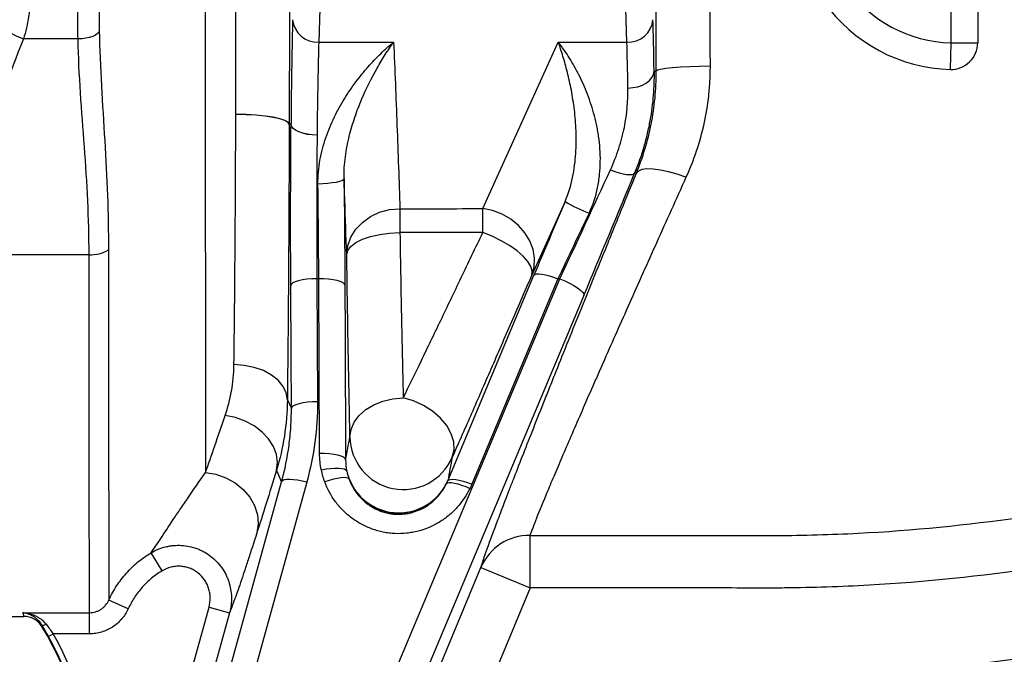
# Model space of a CAD drawing. Header units: millimetres. Extents: x 1600 to 4306, y 988 to 5170.
# Tile 15 of 21: x 3246 to 3616, y 1399 to 1638. Entities that reach past the tile are written whole.
import ezdxf

# ---------------------------------------------------------------- set-up
doc = ezdxf.new("R2010")
doc.units = ezdxf.units.MM
doc.header["$LTSCALE"] = 2

msp = doc.modelspace()

# ---------------------------------------------------------------- linework, layer by layer
at = {"color": 7, "linetype": 'Continuous', "lineweight": 25}
for p, q in [((3596.34, 1629.06), (3596.34, 1868.87)), ((3606.34, 1868.87), (3606.34, 1629.06)), ((3474.57, 1629.36), (3471.97, 1718.81)), ((3361.06, 1706.81), (3358.81, 1629.36)), ((3268.39, 1630.53), (3247.92, 1630.53)), ((3358.81, 1629.36), (3386.95, 1629.36)), ((3420.42, 1566.74), (3448.78, 1629.36)), ((3448.78, 1629.36), (3474.57, 1629.36)), ((3596.09, 1619.07), (3596.34, 1629.06)), ((3596.34, 1629.06), (3606.34, 1629.06)), ((3484.76, 1618.37), (3485.61, 1618.37)), ((3478.15, 1580.08), (3477.45, 1580.08)), ((3451.35, 1569.42), (3438.83, 1541.79)), ((3272.53, 1549.43), (3230.48, 1549.43)), ((3243.38, 1048.97), (3449.36, 1540.4)), ((3358.11, 1540.4), (3358.33, 1494.16)), ((3358.83, 1540.4), (3358.11, 1540.4)), ((3359.12, 1474.77), (3358.83, 1540.4)), ((3407.28, 1464.48), (3439.66, 1541.72)), ((3448.68, 1540.4), (3416.31, 1463.15)), ((3449.36, 1540.4), (3448.68, 1540.4)), ((3458.41, 1534.15), (3252.43, 1042.72)), ((3347.02, 1494.92), (3348.53, 1491.66)), ((3438.19, 1424.2), (3438.19, 1443.95)), ((3299.96, 1430.61), (3295.87, 1437.43)), ((3260.87, 1048.69), (3419.71, 1431.86)), ((3419.71, 1431.86), (3438.19, 1424.2)), ((3438.19, 1424.2), (3285.08, 1054.86)), ((3287.24, 1416.33), (3279.97, 1419.63)), ((3317.6, 1417.01), (3325.3, 1414.88)), ((3226.34, 1413.47), (3247.99, 1413.47)), ((3247.61, 1414.87), (3272.69, 1414.87)), ((3272.69, 1406.92), (3272.69, 1414.87)), ((3257.33, 1405.94), (3259.07, 1406.92)), ((3272.69, 1406.92), (3259.07, 1406.92))]:
    msp.add_line(p, q, dxfattribs=at)
at = {"color": 7, "linetype": 'Continuous', "lineweight": 25, "flags": 128}
for points in [[(3276.39, 1633.69), (3276.17, 1633.09), (3275.68, 1632.51), (3274.92, 1631.98), (3273.92, 1631.5), (3272.73, 1631.11), (3271.37, 1630.81), (3269.91, 1630.62), (3268.39, 1630.53)], [(3505.79, 1620.23), (3501.9, 1620.19), (3498.16, 1620.08), (3494.7, 1619.91), (3491.65, 1619.68), (3489.14, 1619.4), (3487.25, 1619.08), (3486.05, 1618.73), (3485.61, 1618.37)], [(3474.96, 1612.08), (3476.86, 1612.22), (3478.68, 1612.58), (3480.37, 1613.17), (3481.85, 1613.95), (3483.07, 1614.9), (3483.98, 1615.98), (3484.55, 1617.15), (3484.76, 1618.37)], [(3347.72, 1598.49), (3347.27, 1599.2), (3346.09, 1599.89), (3344.22, 1600.52), (3341.72, 1601.07), (3338.69, 1601.53), (3335.25, 1601.88), (3331.52, 1602.09), (3327.66, 1602.17)], [(3347.72, 1598.44), (3347.27, 1599.15), (3346.09, 1599.84), (3344.22, 1600.47), (3341.72, 1601.03), (3338.69, 1601.48), (3335.25, 1601.83), (3331.52, 1602.04), (3327.66, 1602.12)], [(3347.72, 1598.49), (3348.16, 1598.47), (3348.2, 1598.47)], [(3348.2, 1598.47), (3348.16, 1598.46), (3347.72, 1598.44)], [(3348.2, 1598.47), (3348.24, 1598.47), (3348.4, 1598.48)], [(3348.4, 1598.46), (3348.24, 1598.46), (3348.2, 1598.47)], [(3358.19, 1594.36), (3356.3, 1594.45), (3354.48, 1594.69), (3352.8, 1595.08), (3351.32, 1595.59), (3350.1, 1596.21), (3349.19, 1596.92), (3348.61, 1597.68), (3348.4, 1598.48)], [(3358.19, 1594.34), (3356.3, 1594.43), (3354.48, 1594.67), (3352.8, 1595.06), (3351.32, 1595.57), (3350.1, 1596.19), (3349.19, 1596.9), (3348.61, 1597.66), (3348.4, 1598.46)], [(3468.4, 1581.31), (3470.05, 1580.72), (3471.65, 1580.24), (3473.13, 1579.87), (3474.47, 1579.63), (3475.6, 1579.53), (3476.49, 1579.58), (3477.12, 1579.76), (3477.45, 1580.08)], [(3496.77, 1578.51), (3493.42, 1579.66), (3490.17, 1580.58), (3487.14, 1581.23), (3484.41, 1581.59), (3482.08, 1581.65), (3480.22, 1581.41), (3478.9, 1580.88), (3478.15, 1580.08)], [(3368.31, 1577.96), (3368.09, 1577.6), (3367.52, 1577.24), (3366.6, 1576.92), (3365.39, 1576.62), (3363.91, 1576.38), (3362.22, 1576.19), (3360.4, 1576.06), (3358.51, 1576)], [(3369.32, 1549.43), (3369.71, 1552.77), (3370.86, 1556), (3372.71, 1558.97), (3375.19, 1561.59), (3378.22, 1563.74), (3381.68, 1565.36), (3385.42, 1566.36), (3389.32, 1566.73)], [(3389.32, 1566.73), (3389.32, 1565.9), (3389.32, 1564.97), (3389.32, 1563.95), (3389.31, 1562.85), (3389.31, 1561.68), (3389.31, 1560.43), (3389.31, 1559.13), (3389.31, 1557.76)], [(3438.83, 1541.79), (3439.7, 1544.85), (3439.88, 1548.09), (3439.35, 1551.38), (3438.14, 1554.6), (3436.28, 1557.64), (3433.86, 1560.4), (3430.95, 1562.76), (3427.66, 1564.65), (3424.11, 1565.99), (3420.42, 1566.74)], [(3420.45, 1557.77), (3420.45, 1559.14), (3420.44, 1560.45), (3420.44, 1561.69), (3420.44, 1562.87), (3420.43, 1563.97), (3420.43, 1564.98), (3420.43, 1565.91), (3420.42, 1566.74)], [(3369.32, 1549.43), (3369.75, 1551.02), (3370.91, 1552.55), (3372.77, 1553.97), (3375.26, 1555.23), (3378.28, 1556.27), (3381.72, 1557.05), (3385.44, 1557.56), (3389.31, 1557.76)], [(3438.83, 1541.79), (3439.01, 1543.28), (3438.52, 1545), (3437.37, 1546.89), (3435.61, 1548.88), (3433.29, 1550.89), (3430.51, 1552.85), (3427.37, 1554.7), (3423.97, 1556.36), (3420.45, 1557.77)], [(3358.11, 1540.4), (3356.22, 1540.34), (3354.4, 1540.19), (3352.72, 1539.96), (3351.24, 1539.65), (3350.02, 1539.27), (3349.1, 1538.84), (3348.53, 1538.38), (3348.31, 1537.9)], [(3368.63, 1537.98), (3368.41, 1538.46), (3367.84, 1538.92), (3366.92, 1539.34), (3365.7, 1539.71), (3364.22, 1540.01), (3362.54, 1540.23), (3360.72, 1540.36), (3358.83, 1540.4)], [(3439.66, 1541.72), (3440, 1542.04), (3440.62, 1542.21), (3441.51, 1542.24), (3442.64, 1542.13), (3443.97, 1541.88), (3445.45, 1541.5), (3447.04, 1541), (3448.68, 1540.4)], [(3449.36, 1540.4), (3451.22, 1539.61), (3453.01, 1538.76), (3454.64, 1537.86), (3456.04, 1536.97), (3457.16, 1536.12), (3457.95, 1535.35), (3458.37, 1534.68), (3458.41, 1534.15)], [(3348.53, 1491.66), (3348.44, 1510.61), (3348.31, 1537.9)], [(3368.63, 1537.98), (3368.71, 1519.03), (3368.92, 1472.35)], [(3347.02, 1494.92), (3346.59, 1497.48), (3345.41, 1499.94), (3343.55, 1502.21), (3341.05, 1504.21), (3338.02, 1505.85), (3334.58, 1507.07), (3330.85, 1507.83), (3326.97, 1508.1)], [(3370.55, 1480.97), (3370.96, 1483.79), (3372.11, 1486.51), (3373.97, 1489.02), (3376.45, 1491.23), (3379.48, 1493.05), (3382.92, 1494.41), (3386.66, 1495.27), (3390.55, 1495.59)], [(3408.96, 1473.29), (3409.64, 1476.08), (3409.51, 1479.07), (3408.59, 1482.15), (3406.91, 1485.18), (3404.54, 1488.05), (3401.59, 1490.62), (3398.18, 1492.79), (3394.44, 1494.47), (3390.55, 1495.59)], [(3358.33, 1494.16), (3356.44, 1494.1), (3354.61, 1493.96), (3352.93, 1493.72), (3351.45, 1493.41), (3350.23, 1493.03), (3349.32, 1492.6), (3348.75, 1492.14), (3348.53, 1491.66)], [(3342.98, 1468.46), (3343.33, 1471.36), (3342.93, 1474.36), (3341.8, 1477.34), (3339.98, 1480.19), (3337.53, 1482.79), (3334.56, 1485.06), (3331.17, 1486.89), (3327.5, 1488.22), (3323.69, 1489.01)], [(3368.92, 1472.35), (3368.7, 1472.83), (3368.13, 1473.29), (3367.21, 1473.71), (3365.99, 1474.08), (3364.52, 1474.38), (3362.83, 1474.6), (3361.01, 1474.73), (3359.12, 1474.77)], [(3344.88, 1464.12), (3343.71, 1466.8), (3342.98, 1468.46)], [(3369.36, 1468.07), (3369.05, 1468.46), (3368.42, 1468.77), (3367.49, 1468.98), (3366.3, 1469.09), (3364.88, 1469.09), (3363.28, 1468.98), (3361.57, 1468.77), (3359.79, 1468.46)], [(3316.28, 1467.57), (3320.2, 1466.92), (3323.96, 1465.61), (3327.41, 1463.68), (3330.43, 1461.23), (3332.89, 1458.33), (3334.69, 1455.12), (3335.76, 1451.71), (3336.06, 1448.24), (3335.57, 1444.85)], [(3354.31, 1463.94), (3352.57, 1464.35), (3350.89, 1464.66), (3349.33, 1464.86), (3347.93, 1464.94), (3346.76, 1464.9), (3345.84, 1464.75), (3345.21, 1464.48), (3344.88, 1464.12)], [(3370.21, 1465.08), (3369.85, 1465.39), (3369.2, 1465.57), (3368.29, 1465.63), (3367.14, 1465.56), (3365.81, 1465.35), (3364.32, 1465.03), (3362.72, 1464.59), (3361.07, 1464.06)], [(3407.28, 1464.48), (3407.62, 1464.79), (3408.25, 1464.97), (3409.14, 1465), (3410.26, 1464.89), (3411.59, 1464.64), (3413.07, 1464.26), (3414.66, 1463.76), (3416.31, 1463.15)], [(3226.66, 1036.12), (3231.72, 1054.43), (3251.96, 1127.68), (3292.43, 1274.18), (3344.88, 1464.12)], [(3354.31, 1463.94), (3321.02, 1343.38), (3287.71, 1222.82), (3236.1, 1035.96)], [(3406.81, 1463.42), (3407.16, 1463.69), (3407.78, 1463.82), (3408.66, 1463.8), (3409.75, 1463.62), (3411.04, 1463.3), (3412.48, 1462.84), (3414.01, 1462.27), (3415.6, 1461.58)], [(3217.34, 1054.79), (3267.46, 1235.9), (3317.6, 1417.01)], [(3325.3, 1414.88), (3321.03, 1399.46), (3303.96, 1337.78), (3269.81, 1214.41), (3225.05, 1052.65)], [(3254.72, 1410.35), (3254.82, 1410.26), (3254.96, 1410.2), (3255.14, 1410.17), (3255.35, 1410.18), (3255.59, 1410.22), (3255.85, 1410.29), (3256.13, 1410.39), (3256.42, 1410.52)]]:
    msp.add_lwpolyline(points, dxfattribs=at)
at = {"color": 7, "linetype": 'Continuous', "lineweight": 25}
for centre, radius, start, end in [((3597.57, 1678.87), 49.82, 215, 268.5808), ((3597.57, 1678.87), 59.82, 215, 268.5808), ((3358.25, 1638.62), 9.28, 185.3196, 273.4461), ((3475.13, 1638.62), 9.28, 266.5539, 354.6804), ((3255.33, 1652.64), 23.31, 231.5829, 251.4531), ((3596.34, 1629.06), 10, 268.5768, 359.9955), ((3478.85, 1614.92), 53.17, 238.8525, 249.6623), ((3273.34, 1561.45), 12.05, 266.1721, 302.6335), ((3390.56, 1481.16), 20.01, 180.5307, 336.8636), ((3388.89, 1472.42), 20.01, 192.5625, 336.8649), ((3388.87, 1472.32), 20.02, 201.2076, 333.5924), ((3528.47, 2101.47), 710, 268.43329, 293.73942), ((3437.95, 1424.15), 19.79, 89.2939, 157.0972), ((3528.47, 2101.47), 720, 268.43329, 293.73942), ((3160.01, 1350.97), 111.49, 325.905, 31.7755), ((3160.01, 1350.97), 111.77, 325.905, 29.4596), ((3160.01, 1350.97), 113.77, 325.905, 29.4596)]:
    msp.add_arc(centre, radius, start, end, dxfattribs=at)
for centre, major_axis, ratio, start_param, end_param in [((3349.82, 1560.76), (0, 89.8), 0.017455, 0.54042, 1.137366), ((3483.56, 1560.76), (0, 89.8), 0.017455, 5.408863, 5.742766), ((3359.62, 1560.76), (0, 80), 0.019593, 0.54042, 1.137366), ((3473.76, 1560.76), (0, 80), 0.019593, 5.408863, 5.742766), ((3457.32, 1560.76), (37.24, 80), 0.016105, 4.462486, 4.97971), ((3466.37, 1557.01), (37.24, 89.8), 0.014895, 4.461166, 4.97839), ((3450.86, 1564.58), (38.06, 89.8), 0.014797, 1.523238, 1.834467), ((3459.89, 1560.76), (38.06, 80), 0.015977, 1.524569, 1.835797)]:
    msp.add_ellipse(centre, major_axis=major_axis, ratio=ratio, start_param=start_param, end_param=end_param, dxfattribs=at)
for points, knots in [([(3347.11, 1762.29), (3347.18, 1756.37), (3347.24, 1750.25), (3347.34, 1740.79), (3347.37, 1737.59), (3347.42, 1731.14), (3347.45, 1727.88), (3347.52, 1718.04), (3347.56, 1711.36), (3347.64, 1697.79), (3347.67, 1690.89), (3347.71, 1680.38), (3347.72, 1676.85), (3347.74, 1671.5), (3347.74, 1669.72), (3347.75, 1666.15), (3347.76, 1664.36), (3347.77, 1655.44), (3347.78, 1648.31), (3347.78, 1634.05), (3347.78, 1626.93), (3347.76, 1612.7), (3347.74, 1605.59), (3347.72, 1598.49)], [0, 0, 0, 0, 0.125, 0.125, 0.1875, 0.1875, 0.25, 0.25, 0.375, 0.375, 0.5, 0.5, 0.5625, 0.5625, 0.59375, 0.59375, 0.625, 0.625, 0.75, 0.75, 0.875, 0.875, 1, 1, 1, 1]), ([(3316.23, 1749.59), (3316.22, 1743.98), (3316.22, 1738.21), (3316.21, 1726.35), (3316.21, 1720.27), (3316.2, 1710.91), (3316.2, 1707.75), (3316.2, 1702.94), (3316.2, 1701.33), (3316.2, 1698.09), (3316.2, 1696.46), (3316.2, 1688.29), (3316.19, 1681.71), (3316.19, 1668.45), (3316.19, 1661.78), (3316.19, 1648.33), (3316.19, 1641.57), (3316.19, 1633.05), (3316.19, 1631.34), (3316.19, 1627.93), (3316.19, 1626.23), (3316.19, 1621.14), (3316.19, 1617.77), (3316.19, 1607.71), (3316.19, 1601.07), (3316.2, 1587.93), (3316.2, 1581.43), (3316.2, 1573.4), (3316.2, 1571.8), (3316.2, 1568.6), (3316.2, 1567), (3316.21, 1562.25), (3316.21, 1559.13), (3316.21, 1549.89), (3316.22, 1543.91), (3316.22, 1532.32), (3316.23, 1526.69), (3316.23, 1518.53), (3316.23, 1515.86), (3316.24, 1510.59), (3316.24, 1508.01), (3316.25, 1500.48), (3316.25, 1495.73), (3316.26, 1486.77), (3316.26, 1482.55), (3316.27, 1476.63), (3316.27, 1474.72), (3316.28, 1471.04), (3316.28, 1469.27), (3316.28, 1467.57)], [0, 0, 0, 0, 0.0625, 0.0625, 0.125, 0.125, 0.15625, 0.15625, 0.171875, 0.171875, 0.1875, 0.1875, 0.25, 0.25, 0.3125, 0.3125, 0.375, 0.375, 0.390625, 0.390625, 0.40625, 0.40625, 0.4375, 0.4375, 0.5, 0.5, 0.5625, 0.5625, 0.578125, 0.578125, 0.59375, 0.59375, 0.625, 0.625, 0.6875, 0.6875, 0.75, 0.75, 0.78125, 0.78125, 0.8125, 0.8125, 0.875, 0.875, 0.9375, 0.9375, 0.96875, 0.96875, 1, 1, 1, 1]), ([(3327.66, 1602.17), (3327.68, 1608.55), (3327.69, 1614.94), (3327.72, 1627.73), (3327.72, 1634.13), (3327.72, 1646.93), (3327.71, 1653.34), (3327.69, 1662.96), (3327.68, 1666.18), (3327.66, 1672.58), (3327.65, 1675.76), (3327.62, 1685.22), (3327.58, 1691.43), (3327.51, 1703.65), (3327.47, 1709.66), (3327.4, 1718.52), (3327.38, 1721.45), (3327.32, 1727.26), (3327.3, 1730.15), (3327.21, 1738.69), (3327.14, 1744.21), (3327.08, 1749.57)], [0, 0, 0, 0, 0.125, 0.125, 0.25, 0.25, 0.375, 0.375, 0.4375, 0.4375, 0.5, 0.5, 0.625, 0.625, 0.75, 0.75, 0.8125, 0.8125, 0.875, 0.875, 1, 1, 1, 1]), ([(3485.61, 1618.37), (3485.6, 1624.37), (3485.58, 1636.37), (3485.6, 1654.6), (3485.63, 1672.89), (3485.7, 1690.92), (3485.79, 1708.43), (3485.9, 1725.37), (3486, 1736.96), (3486.06, 1742.69), (3486.06, 1743.11)], [0, 0, 0, 0, 0.139489, 0.278977, 0.422517, 0.566057, 0.705547, 0.845036, 0.988582, 1, 1, 1, 1]), ([(3250.48, 1647.91), (3250.48, 1644.87), (3250.26, 1641.9), (3249.61, 1637.52), (3249.34, 1636.07), (3248.7, 1633.25), (3248.33, 1631.87), (3247.92, 1630.53)], [0, 0, 0, 0, 0.5, 0.5, 0.75, 0.75, 1, 1, 1, 1]), ([(3276.39, 1633.69), (3276.5, 1626.75), (3276.81, 1619.82), (3277.56, 1606.01), (3278, 1599.13), (3278.81, 1585.4), (3279.18, 1578.55), (3279.69, 1564.9), (3279.83, 1558.09), (3279.84, 1551.3)], [0, 0, 0, 0, 0.25, 0.25, 0.5, 0.5, 0.75, 0.75, 1, 1, 1, 1]), ([(3247.92, 1630.53), (3242.51, 1617.47), (3238.14, 1604.22), (3232.12, 1577.22), (3230.48, 1563.47), (3230.48, 1549.43)], [0, 0, 0, 0, 0.5, 0.5, 1, 1, 1, 1]), ([(3272.53, 1549.43), (3272.53, 1556.2), (3272.35, 1562.97), (3271.73, 1576.49), (3271.28, 1583.24), (3270.3, 1596.75), (3269.77, 1603.5), (3268.89, 1617.01), (3268.53, 1623.77), (3268.39, 1630.53)], [0, 0, 0, 0, 0.25, 0.25, 0.5, 0.5, 0.75, 0.75, 1, 1, 1, 1]), ([(3358.51, 1576), (3358.47, 1579.07), (3358.75, 1582.04), (3359.54, 1586.38), (3359.86, 1587.82), (3360.6, 1590.64), (3361.02, 1592.01), (3362.39, 1596.03), (3363.46, 1598.58), (3365.22, 1602.25), (3365.84, 1603.44), (3367.12, 1605.78), (3367.79, 1606.93), (3369.85, 1610.28), (3371.28, 1612.38), (3374.24, 1616.36), (3375.77, 1618.23), (3378.88, 1621.76), (3380.47, 1623.42), (3382.88, 1625.77), (3383.69, 1626.52), (3384.92, 1627.62), (3385.32, 1627.98), (3386.14, 1628.68), (3386.55, 1629.02), (3386.95, 1629.36)], [0, 0, 0, 0, 0.125, 0.125, 0.1875, 0.1875, 0.25, 0.25, 0.375, 0.375, 0.4375, 0.4375, 0.5, 0.5, 0.625, 0.625, 0.75, 0.75, 0.875, 0.875, 0.9375, 0.9375, 0.96875, 0.96875, 1, 1, 1, 1]), ([(3368.31, 1577.96), (3368.26, 1580.81), (3368.46, 1583.57), (3369, 1587.58), (3369.21, 1588.9), (3369.71, 1591.49), (3369.99, 1592.76), (3370.91, 1596.48), (3371.62, 1598.86), (3372.79, 1602.31), (3373.2, 1603.44), (3374.04, 1605.65), (3374.48, 1606.74), (3376.72, 1612.07), (3378.68, 1615.95), (3381.72, 1621.32), (3382.75, 1623.04), (3384.84, 1626.31), (3385.9, 1627.88), (3386.95, 1629.36)], [0, 0, 0, 0, 0.125, 0.125, 0.1875, 0.1875, 0.25, 0.25, 0.375, 0.375, 0.4375, 0.4375, 0.5, 0.5, 0.75, 0.75, 0.875, 0.875, 1, 1, 1, 1]), ([(3386.95, 1629.36), (3387.41, 1618.92), (3387.81, 1608.48), (3388.59, 1587.61), (3388.96, 1577.17), (3389.32, 1566.73)], [0, 0, 0, 0, 0.5, 0.5, 1, 1, 1, 1]), ([(3460.37, 1565.07), (3461.84, 1568.16), (3462.87, 1571.36), (3463.72, 1575.45), (3463.87, 1576.28), (3464.12, 1577.93), (3464.23, 1578.76), (3464.48, 1581.23), (3464.57, 1582.86), (3464.63, 1587.69), (3464.39, 1590.84), (3463.83, 1594.69), (3463.71, 1595.45), (3463.44, 1596.96), (3463.29, 1597.7), (3462.83, 1599.9), (3462.47, 1601.33), (3461.31, 1605.51), (3460.4, 1608.16), (3458.89, 1611.94), (3458.37, 1613.18), (3457.27, 1615.57), (3456.71, 1616.72), (3454.98, 1620.06), (3453.77, 1622.13), (3451.93, 1625.01), (3451.3, 1625.93), (3450.36, 1627.26), (3450.05, 1627.69), (3449.57, 1628.33), (3449.41, 1628.54), (3449.1, 1628.95), (3448.94, 1629.16), (3448.78, 1629.36)], [0, 0, 0, 0, 0.125, 0.125, 0.15625, 0.15625, 0.1875, 0.1875, 0.25, 0.25, 0.375, 0.375, 0.40625, 0.40625, 0.4375, 0.4375, 0.5, 0.5, 0.625, 0.625, 0.6875, 0.6875, 0.75, 0.75, 0.875, 0.875, 0.9375, 0.9375, 0.96875, 0.96875, 0.984375, 0.984375, 1, 1, 1, 1]), ([(3451.35, 1569.42), (3452.63, 1572.41), (3453.52, 1575.45), (3454.48, 1580), (3454.74, 1581.53), (3455.14, 1584.53), (3455.28, 1586), (3455.57, 1590.38), (3455.59, 1593.23), (3455.38, 1598.75), (3455.15, 1601.39), (3454.53, 1606.47), (3454.14, 1608.91), (3453.48, 1612.41), (3453.24, 1613.56), (3452.74, 1615.79), (3452.49, 1616.88), (3451.69, 1620.06), (3451.13, 1622.07), (3450.26, 1624.92), (3449.97, 1625.85), (3449.52, 1627.2), (3449.37, 1627.64), (3449.08, 1628.51), (3448.93, 1628.94), (3448.78, 1629.36)], [0, 0, 0, 0, 0.125, 0.125, 0.1875, 0.1875, 0.25, 0.25, 0.375, 0.375, 0.5, 0.5, 0.625, 0.625, 0.6875, 0.6875, 0.75, 0.75, 0.875, 0.875, 0.9375, 0.9375, 0.96875, 0.96875, 1, 1, 1, 1]), ([(3505.79, 1620.23), (3505.79, 1618.39), (3505.74, 1616.56), (3505.55, 1612.9), (3505.4, 1611.07), (3504.81, 1605.64), (3504.22, 1602.09), (3501.92, 1591.65), (3499.69, 1584.96), (3496.77, 1578.51)], [0, 0, 0, 0, 0.125, 0.125, 0.25, 0.25, 0.5, 0.5, 1, 1, 1, 1]), ([(3484.76, 1618.37), (3484.8, 1615.46), (3484.71, 1612.45), (3484.22, 1606.28), (3483.81, 1603.11), (3482.93, 1598.24), (3482.59, 1596.59), (3481.82, 1593.29), (3481.39, 1591.64), (3479.95, 1586.68), (3478.81, 1583.37), (3477.45, 1580.08)], [0, 0, 0, 0, 0.25, 0.25, 0.5, 0.5, 0.625, 0.625, 0.75, 0.75, 1, 1, 1, 1]), ([(3478.15, 1580.08), (3480.56, 1586), (3482.42, 1592.14), (3484.31, 1601.72), (3484.8, 1604.98), (3485.29, 1609.96), (3485.41, 1611.64), (3485.57, 1615), (3485.61, 1616.68), (3485.61, 1618.37)], [0, 0, 0, 0, 0.5, 0.5, 0.75, 0.75, 0.875, 0.875, 1, 1, 1, 1]), ([(3468.4, 1581.31), (3469.63, 1583.97), (3470.66, 1586.64), (3471.96, 1590.65), (3472.35, 1591.98), (3473.05, 1594.65), (3473.35, 1595.98), (3474.66, 1602.53), (3475.04, 1607.47), (3474.96, 1612.08)], [0, 0, 0, 0, 0.25, 0.25, 0.375, 0.375, 0.5, 0.5, 1, 1, 1, 1]), ([(3326.97, 1508.1), (3327.06, 1514.76), (3327.14, 1521.75), (3327.28, 1536.36), (3327.34, 1543.99), (3327.41, 1553.93), (3327.43, 1555.94), (3327.46, 1559.99), (3327.47, 1562.02), (3327.51, 1568.16), (3327.53, 1572.3), (3327.59, 1584.85), (3327.63, 1593.39), (3327.66, 1602.12)], [0, 0, 0, 0, 0.25, 0.25, 0.5, 0.5, 0.5625, 0.5625, 0.625, 0.625, 0.75, 0.75, 1, 1, 1, 1]), ([(3347.72, 1598.44), (3347.69, 1588.83), (3347.66, 1579.42), (3347.59, 1565.61), (3347.57, 1561.05), (3347.53, 1554.29), (3347.51, 1552.05), (3347.49, 1547.59), (3347.47, 1545.38), (3347.4, 1534.43), (3347.33, 1526.03), (3347.18, 1509.94), (3347.1, 1502.25), (3347.02, 1494.92)], [0, 0, 0, 0, 0.25, 0.25, 0.375, 0.375, 0.4375, 0.4375, 0.5, 0.5, 0.75, 0.75, 1, 1, 1, 1]), ([(3348.31, 1537.9), (3348.29, 1542.95), (3348.27, 1548.03), (3348.25, 1558.27), (3348.25, 1563.43), (3348.26, 1569.92), (3348.26, 1571.22), (3348.27, 1573.79), (3348.27, 1575.07), (3348.28, 1578.89), (3348.29, 1581.4), (3348.33, 1588.86), (3348.36, 1593.72), (3348.4, 1598.46)], [0, 0, 0, 0, 0.25, 0.25, 0.5, 0.5, 0.5625, 0.5625, 0.625, 0.625, 0.75, 0.75, 1, 1, 1, 1]), ([(3358.19, 1594.34), (3358.16, 1590.12), (3358.12, 1585.79), (3358.09, 1579.15), (3358.08, 1576.91), (3358.07, 1573.51), (3358.07, 1572.37), (3358.06, 1570.08), (3358.06, 1568.92), (3358.05, 1563.14), (3358.05, 1558.55), (3358.07, 1549.42), (3358.09, 1544.89), (3358.11, 1540.4)], [0, 0, 0, 0, 0.25, 0.25, 0.375, 0.375, 0.4375, 0.4375, 0.5, 0.5, 0.75, 0.75, 1, 1, 1, 1]), ([(3419.71, 1431.86), (3419.84, 1432.27), (3419.99, 1432.73), (3420.31, 1433.73), (3420.5, 1434.28), (3421.1, 1436.05), (3421.57, 1437.41), (3423.21, 1441.96), (3424.57, 1445.66), (3427.04, 1452.17), (3427.92, 1454.51), (3429.36, 1458.26), (3429.86, 1459.55), (3430.88, 1462.2), (3431.41, 1463.55), (3434.1, 1470.5), (3436.48, 1476.56), (3440.36, 1486.39), (3441.7, 1489.8), (3443.8, 1495.08), (3444.52, 1496.87), (3445.97, 1500.52), (3446.71, 1502.37), (3450.46, 1511.76), (3453.6, 1519.59), (3460.16, 1535.87), (3463.58, 1544.32), (3468.03, 1555.26), (3468.93, 1557.46), (3470.74, 1561.92), (3471.65, 1564.16), (3474.41, 1570.92), (3476.27, 1575.48), (3478.15, 1580.08)], [0, 0, 0, 0, 0.03125, 0.03125, 0.0625, 0.0625, 0.125, 0.125, 0.25, 0.25, 0.3125, 0.3125, 0.34375, 0.34375, 0.375, 0.375, 0.5, 0.5, 0.5625, 0.5625, 0.59375, 0.59375, 0.625, 0.625, 0.75, 0.75, 0.875, 0.875, 0.90625, 0.90625, 0.9375, 0.9375, 1, 1, 1, 1]), ([(3358.83, 1540.4), (3358.8, 1546.23), (3358.76, 1552.12), (3358.68, 1561.05), (3358.65, 1564.05), (3358.58, 1570.06), (3358.55, 1573.04), (3358.51, 1576)], [0, 0, 0, 0, 0.5, 0.5, 0.75, 0.75, 1, 1, 1, 1]), ([(3369.32, 1549.43), (3369.08, 1556.28), (3368.84, 1563.14), (3368.6, 1569.99), (3368.5, 1572.65), (3368.4, 1575.3), (3368.31, 1577.96)], [0, 0, 0, 0, 0.02, 0.02, 0.02, 0.02774965, 0.02774965, 0.02774965, 0.02774965]), ([(3368.31, 1577.96), (3368.35, 1574.64), (3368.38, 1571.28), (3368.45, 1564.53), (3368.48, 1561.18), (3368.56, 1551.15), (3368.6, 1544.53), (3368.63, 1537.98)], [0, 0, 0, 0, 0.25, 0.25, 0.5, 0.5, 1, 1, 1, 1]), ([(3496.77, 1578.51), (3494.9, 1574.36), (3493.05, 1570.26), (3489.39, 1562.13), (3487.58, 1558.1), (3482.26, 1546.25), (3478.85, 1538.61), (3472.29, 1523.88), (3469.14, 1516.78), (3465.38, 1508.27), (3464.64, 1506.59), (3463.19, 1503.27), (3462.47, 1501.65), (3460.36, 1496.84), (3459.01, 1493.75), (3455.11, 1484.8), (3452.72, 1479.27), (3450, 1472.94), (3449.48, 1471.7), (3448.45, 1469.28), (3447.94, 1468.1), (3446.49, 1464.68), (3445.59, 1462.54), (3443.11, 1456.58), (3441.72, 1453.2), (3440.07, 1449.03), (3439.59, 1447.79), (3438.98, 1446.16), (3438.8, 1445.66), (3438.47, 1444.74), (3438.32, 1444.32), (3438.19, 1443.95)], [0, 0, 0, 0, 0.0625, 0.0625, 0.125, 0.125, 0.25, 0.25, 0.375, 0.375, 0.40625, 0.40625, 0.4375, 0.4375, 0.5, 0.5, 0.625, 0.625, 0.65625, 0.65625, 0.6875, 0.6875, 0.75, 0.75, 0.875, 0.875, 0.9375, 0.9375, 0.96875, 0.96875, 1, 1, 1, 1]), ([(3438.19, 1443.95), (3458.75, 1443.94), (3479.31, 1443.93), (3505.01, 1443.92), (3510.15, 1443.91), (3517.86, 1443.91), (3520.43, 1443.91), (3525.57, 1443.9), (3528.14, 1443.89), (3535.84, 1443.92), (3540.97, 1444.01), (3551.22, 1444.29), (3556.34, 1444.5), (3581.89, 1445.81), (3602.22, 1447.81), (3642.69, 1453.66), (3662.81, 1457.52), (3692.84, 1464.74), (3702.83, 1467.39), (3717.76, 1471.72), (3722.73, 1473.23), (3732.66, 1476.38), (3737.62, 1478.01), (3752.42, 1483.09), (3762.21, 1486.71), (3776.75, 1492.5), (3781.58, 1494.49), (3791.16, 1498.57), (3795.92, 1500.66), (3819.57, 1511.41), (3838.02, 1520.89), (3873.98, 1541.55), (3891.49, 1552.74), (3908.53, 1564.8)], [0, 0, 0, 0, 0.125, 0.125, 0.15625, 0.15625, 0.171875, 0.171875, 0.1875, 0.1875, 0.21875, 0.21875, 0.25, 0.25, 0.375, 0.375, 0.5, 0.5, 0.5625, 0.5625, 0.59375, 0.59375, 0.625, 0.625, 0.6875, 0.6875, 0.71875, 0.71875, 0.75, 0.75, 0.875, 0.875, 1, 1, 1, 1]), ([(3389.31, 1557.76), (3389.41, 1551.88), (3389.5, 1546.18), (3389.7, 1535.13), (3389.8, 1529.77), (3390.01, 1519.4), (3390.11, 1514.39), (3390.27, 1507.12), (3390.33, 1504.75), (3390.44, 1500.09), (3390.49, 1497.81), (3390.55, 1495.59)], [0, 0, 0, 0, 0.25, 0.25, 0.5, 0.5, 0.75, 0.75, 0.875, 0.875, 1, 1, 1, 1]), ([(3390.55, 1495.59), (3392.75, 1500.11), (3395.02, 1504.8), (3399.73, 1514.52), (3402.15, 1519.55), (3407.15, 1529.93), (3409.71, 1535.29), (3413.67, 1543.56), (3415.01, 1546.36), (3417.71, 1552.03), (3419.07, 1554.89), (3420.45, 1557.77)], [0, 0, 0, 0, 0.25, 0.25, 0.5, 0.5, 0.75, 0.75, 0.875, 0.875, 1, 1, 1, 1]), ([(3279.84, 1551.3), (3279.84, 1542.39), (3279.84, 1533.83), (3279.85, 1517.38), (3279.86, 1509.5), (3279.87, 1498.19), (3279.87, 1494.5), (3279.87, 1489.11), (3279.88, 1487.33), (3279.88, 1483.85), (3279.88, 1482.14), (3279.89, 1473.75), (3279.89, 1467.54), (3279.91, 1456.1), (3279.91, 1450.87), (3279.92, 1444.97), (3279.92, 1443.82), (3279.92, 1441.6), (3279.93, 1440.53), (3279.93, 1437.42), (3279.93, 1435.5), (3279.94, 1430.19), (3279.95, 1427.24), (3279.95, 1423.71), (3279.96, 1422.68), (3279.96, 1420.92), (3279.96, 1420.2), (3279.97, 1419.63)], [0, 0, 0, 0, 0.125, 0.125, 0.25, 0.25, 0.3125, 0.3125, 0.34375, 0.34375, 0.375, 0.375, 0.5, 0.5, 0.625, 0.625, 0.65625, 0.65625, 0.6875, 0.6875, 0.75, 0.75, 0.875, 0.875, 0.9375, 0.9375, 1, 1, 1, 1]), ([(3272.69, 1414.87), (3272.69, 1415.15), (3272.69, 1415.47), (3272.69, 1416.19), (3272.69, 1416.59), (3272.68, 1417.9), (3272.68, 1418.94), (3272.67, 1422.5), (3272.66, 1425.49), (3272.65, 1430.89), (3272.65, 1432.84), (3272.64, 1436.01), (3272.64, 1437.1), (3272.64, 1439.36), (3272.64, 1440.54), (3272.63, 1446.56), (3272.62, 1451.9), (3272.6, 1463.59), (3272.6, 1469.95), (3272.59, 1478.53), (3272.59, 1480.28), (3272.58, 1483.85), (3272.58, 1485.66), (3272.58, 1491.19), (3272.57, 1494.97), (3272.56, 1506.56), (3272.56, 1514.64), (3272.55, 1531.51), (3272.54, 1540.28), (3272.53, 1549.43)], [0, 0, 0, 0, 0.03125, 0.03125, 0.0625, 0.0625, 0.125, 0.125, 0.25, 0.25, 0.3125, 0.3125, 0.34375, 0.34375, 0.375, 0.375, 0.5, 0.5, 0.625, 0.625, 0.65625, 0.65625, 0.6875, 0.6875, 0.75, 0.75, 0.875, 0.875, 1, 1, 1, 1]), ([(3370.55, 1480.97), (3370.5, 1483.41), (3370.44, 1485.92), (3370.34, 1491.05), (3370.28, 1493.67), (3370.12, 1501.66), (3370.02, 1507.19), (3369.81, 1518.61), (3369.71, 1524.5), (3369.51, 1536.68), (3369.42, 1542.96), (3369.32, 1549.43)], [0, 0, 0, 0, 0.125, 0.125, 0.25, 0.25, 0.5, 0.5, 0.75, 0.75, 1, 1, 1, 1]), ([(3919.95, 1548.67), (3902.55, 1536.35), (3884.7, 1524.94), (3848.11, 1503.86), (3829.38, 1494.21), (3791, 1476.67), (3771.37, 1468.79), (3746.26, 1460.07), (3741.2, 1458.38), (3731.06, 1455.13), (3725.99, 1453.57), (3710.72, 1449.07), (3700.51, 1446.32), (3669.76, 1438.79), (3649.12, 1434.74), (3607.55, 1428.54), (3586.62, 1426.38), (3560.28, 1424.91), (3555, 1424.67), (3544.43, 1424.33), (3539.13, 1424.21), (3531.17, 1424.14), (3528.52, 1424.14), (3523.2, 1424.15), (3520.55, 1424.15), (3512.58, 1424.16), (3507.26, 1424.16), (3480.69, 1424.19), (3459.44, 1424.2), (3438.19, 1424.2)], [0, 0, 0, 0, 0.125, 0.125, 0.25, 0.25, 0.375, 0.375, 0.40625, 0.40625, 0.4375, 0.4375, 0.5, 0.5, 0.625, 0.625, 0.75, 0.75, 0.78125, 0.78125, 0.8125, 0.8125, 0.828125, 0.828125, 0.84375, 0.84375, 0.875, 0.875, 1, 1, 1, 1]), ([(3438.83, 1541.79), (3437.46, 1538.6), (3436.09, 1535.44), (3433.39, 1529.19), (3432.05, 1526.1), (3428.09, 1516.97), (3425.53, 1511.07), (3420.54, 1499.64), (3418.12, 1494.1), (3413.43, 1483.41), (3411.16, 1478.25), (3408.96, 1473.29)], [0, 0, 0, 0, 0.125, 0.125, 0.25, 0.25, 0.5, 0.5, 0.75, 0.75, 1, 1, 1, 1]), ([(3323.69, 1489.01), (3324.68, 1491.93), (3325.47, 1494.98), (3326.6, 1501.34), (3326.93, 1504.65), (3326.97, 1508.1)], [0, 0, 0, 0, 0.5, 0.5, 1, 1, 1, 1]), ([(3347.02, 1494.92), (3346.97, 1490.21), (3346.58, 1485.66), (3345.21, 1476.84), (3344.23, 1472.58), (3342.98, 1468.46)], [0, 0, 0, 0, 0.5, 0.5, 1, 1, 1, 1]), ([(3344.88, 1464.12), (3346.12, 1468.61), (3347.04, 1473.16), (3347.96, 1480.06), (3348.18, 1482.37), (3348.48, 1487.01), (3348.54, 1489.33), (3348.53, 1491.66)], [0, 0, 0, 0, 0.5, 0.5, 0.75, 0.75, 1, 1, 1, 1]), ([(3358.33, 1494.16), (3358.36, 1489.04), (3358.03, 1483.96), (3356.69, 1473.89), (3355.68, 1468.89), (3354.31, 1463.94)], [0, 0, 0, 0, 0.5, 0.5, 1, 1, 1, 1]), ([(3316.28, 1467.57), (3317.38, 1470.68), (3318.55, 1474.02), (3321.01, 1481.17), (3322.32, 1484.97), (3323.69, 1489.01)], [0, 0, 0, 0, 0.5, 0.5, 1, 1, 1, 1]), ([(3342.98, 1468.46), (3341.61, 1464), (3340.3, 1459.81), (3337.83, 1451.94), (3336.67, 1448.27), (3335.57, 1444.85)], [0, 0, 0, 0, 0.5, 0.5, 1, 1, 1, 1]), ([(3295.87, 1437.43), (3296.88, 1438.86), (3298.09, 1440.67), (3300.87, 1444.87), (3302.44, 1447.26), (3305.05, 1451.18), (3305.96, 1452.54), (3307.84, 1455.35), (3308.82, 1456.8), (3311.86, 1461.25), (3314.02, 1464.36), (3316.28, 1467.57)], [0, 0, 0, 0, 0.25, 0.25, 0.5, 0.5, 0.625, 0.625, 0.75, 0.75, 1, 1, 1, 1]), ([(3370.21, 1465.08), (3370.86, 1463.3), (3371.73, 1461.64), (3373.41, 1459.31), (3374.03, 1458.57), (3375.37, 1457.18), (3376.09, 1456.54), (3377.24, 1455.65), (3377.64, 1455.36), (3378.46, 1454.82), (3378.89, 1454.56), (3380.19, 1453.84), (3381.09, 1453.43), (3382.94, 1452.74), (3383.9, 1452.46), (3385.38, 1452.16), (3385.88, 1452.07), (3386.88, 1451.95), (3387.38, 1451.91), (3388.88, 1451.84), (3389.88, 1451.87), (3391.38, 1452.03), (3391.89, 1452.11), (3392.88, 1452.29), (3393.37, 1452.4), (3394.81, 1452.79), (3395.74, 1453.12), (3397.56, 1453.92), (3398.44, 1454.39), (3400.1, 1455.44), (3400.88, 1456.02), (3402.35, 1457.28), (3403.05, 1457.97), (3404.95, 1460.13), (3405.98, 1461.71), (3406.81, 1463.42)], [0, 0, 0, 0, 0.125, 0.125, 0.1875, 0.1875, 0.25, 0.25, 0.28125, 0.28125, 0.3125, 0.3125, 0.375, 0.375, 0.4375, 0.4375, 0.46875, 0.46875, 0.5, 0.5, 0.5625, 0.5625, 0.59375, 0.59375, 0.625, 0.625, 0.6875, 0.6875, 0.75, 0.75, 0.8125, 0.8125, 0.875, 0.875, 1, 1, 1, 1]), ([(3415.6, 1461.58), (3414.34, 1459), (3412.75, 1456.62), (3410.34, 1453.94), (3409.83, 1453.42), (3408.79, 1452.41), (3408.25, 1451.93), (3406.59, 1450.54), (3405.41, 1449.7), (3402.94, 1448.18), (3401.63, 1447.5), (3398.94, 1446.36), (3397.56, 1445.89), (3395.45, 1445.34), (3394.73, 1445.18), (3393.28, 1444.92), (3392.55, 1444.81), (3390.35, 1444.58), (3388.89, 1444.54), (3386.71, 1444.64), (3385.98, 1444.71), (3384.52, 1444.88), (3383.79, 1445), (3381.62, 1445.43), (3380.22, 1445.83), (3377.49, 1446.81), (3376.16, 1447.41), (3374.23, 1448.45), (3373.6, 1448.82), (3372.37, 1449.61), (3371.78, 1450.02), (3370.05, 1451.32), (3368.97, 1452.26), (3367.45, 1453.79), (3366.96, 1454.32), (3366.01, 1455.42), (3365.56, 1455.98), (3363.42, 1458.87), (3362.07, 1461.37), (3361.07, 1464.06)], [0, 0, 0, 0, 0.125, 0.125, 0.15625, 0.15625, 0.1875, 0.1875, 0.25, 0.25, 0.3125, 0.3125, 0.375, 0.375, 0.40625, 0.40625, 0.4375, 0.4375, 0.5, 0.5, 0.53125, 0.53125, 0.5625, 0.5625, 0.625, 0.625, 0.6875, 0.6875, 0.71875, 0.71875, 0.75, 0.75, 0.8125, 0.8125, 0.84375, 0.84375, 0.875, 0.875, 1, 1, 1, 1]), ([(3335.57, 1444.85), (3334.41, 1441.24), (3333.32, 1437.87), (3331.78, 1433.19), (3331.29, 1431.7), (3330.34, 1428.85), (3329.88, 1427.49), (3328.57, 1423.66), (3327.78, 1421.41), (3326.4, 1417.61), (3325.8, 1416.05), (3325.3, 1414.88)], [0, 0, 0, 0, 0.25, 0.25, 0.375, 0.375, 0.5, 0.5, 0.75, 0.75, 1, 1, 1, 1]), ([(3295.87, 1437.43), (3297.59, 1438.44), (3299.41, 1439.19), (3301.82, 1439.77), (3302.32, 1439.87), (3303.3, 1440.03), (3303.79, 1440.09), (3305.26, 1440.23), (3306.25, 1440.24), (3308.22, 1440.12), (3309.22, 1439.99), (3311.16, 1439.58), (3312.1, 1439.31), (3313.49, 1438.79), (3313.95, 1438.6), (3314.85, 1438.18), (3315.3, 1437.96), (3316.6, 1437.23), (3317.43, 1436.69), (3318.99, 1435.49), (3319.73, 1434.83), (3321.12, 1433.39), (3321.75, 1432.63), (3322.89, 1431.02), (3323.4, 1430.18), (3324.08, 1428.85), (3324.29, 1428.39), (3324.67, 1427.48), (3324.84, 1427.01), (3325.31, 1425.61), (3325.55, 1424.65), (3325.89, 1422.71), (3325.99, 1421.71), (3326.07, 1418.75), (3325.83, 1416.8), (3325.3, 1414.88)], [0, 0, 0, 0, 0.125, 0.125, 0.15625, 0.15625, 0.1875, 0.1875, 0.25, 0.25, 0.3125, 0.3125, 0.375, 0.375, 0.40625, 0.40625, 0.4375, 0.4375, 0.5, 0.5, 0.5625, 0.5625, 0.625, 0.625, 0.6875, 0.6875, 0.71875, 0.71875, 0.75, 0.75, 0.8125, 0.8125, 0.875, 0.875, 1, 1, 1, 1]), ([(3279.97, 1419.63), (3280.81, 1421.48), (3281.78, 1423.25), (3283.98, 1426.61), (3285.2, 1428.21), (3287.22, 1430.47), (3287.93, 1431.21), (3289.39, 1432.61), (3290.14, 1433.29), (3292.47, 1435.22), (3294.12, 1436.38), (3295.87, 1437.43)], [0, 0, 0, 0, 0.25, 0.25, 0.5, 0.5, 0.625, 0.625, 0.75, 0.75, 1, 1, 1, 1]), ([(3317.6, 1417.01), (3317.92, 1418.17), (3318.06, 1419.35), (3318.03, 1421.13), (3317.97, 1421.74), (3317.78, 1422.92), (3317.64, 1423.49), (3317.27, 1424.62), (3317.05, 1425.18), (3316.51, 1426.26), (3316.21, 1426.77), (3315.19, 1428.23), (3314.35, 1429.12), (3312.94, 1430.21), (3312.45, 1430.54), (3311.4, 1431.13), (3310.85, 1431.38), (3309.74, 1431.79), (3309.17, 1431.96), (3308, 1432.2), (3307.4, 1432.28), (3306.21, 1432.35), (3305.62, 1432.34), (3304.43, 1432.22), (3303.84, 1432.12), (3302.09, 1431.68), (3301, 1431.23), (3299.96, 1430.61)], [0, 0, 0, 0, 0.125, 0.125, 0.1875, 0.1875, 0.25, 0.25, 0.3125, 0.3125, 0.375, 0.375, 0.5, 0.5, 0.5625, 0.5625, 0.625, 0.625, 0.6875, 0.6875, 0.75, 0.75, 0.8125, 0.8125, 0.875, 0.875, 1, 1, 1, 1]), ([(3299.96, 1430.61), (3298.57, 1429.77), (3297.24, 1428.83), (3295.38, 1427.28), (3294.77, 1426.74), (3293.61, 1425.61), (3293.04, 1425.02), (3291.42, 1423.2), (3290.45, 1421.92), (3288.69, 1419.23), (3287.92, 1417.81), (3287.24, 1416.33)], [0, 0, 0, 0, 0.25, 0.25, 0.375, 0.375, 0.5, 0.5, 0.75, 0.75, 1, 1, 1, 1]), ([(3272.69, 1414.87), (3273.47, 1414.87), (3274.24, 1414.99), (3275.33, 1415.32), (3275.69, 1415.45), (3276.39, 1415.78), (3276.72, 1415.97), (3277.36, 1416.39), (3277.66, 1416.62), (3278.23, 1417.13), (3278.51, 1417.41), (3279.25, 1418.28), (3279.65, 1418.93), (3279.97, 1419.63)], [0, 0, 0, 0, 0.25, 0.25, 0.375, 0.375, 0.5, 0.5, 0.625, 0.625, 0.75, 0.75, 1, 1, 1, 1]), ([(3247.99, 1413.47), (3248.08, 1413.47), (3248.09, 1413.58), (3247.97, 1414.05), (3247.83, 1414.4), (3247.61, 1414.87)], [0, 0, 0, 0, 0.5, 0.5, 1, 1, 1, 1]), ([(3256.42, 1410.52), (3255.85, 1411.26), (3255.2, 1411.86), (3254.16, 1412.64), (3253.8, 1412.87), (3253.06, 1413.3), (3252.69, 1413.49), (3251.56, 1414.01), (3250.79, 1414.27), (3249.6, 1414.57), (3249.21, 1414.66), (3248.41, 1414.79), (3248.01, 1414.84), (3247.61, 1414.87)], [0, 0, 0, 0, 0.25, 0.25, 0.375, 0.375, 0.5, 0.5, 0.75, 0.75, 0.875, 0.875, 1, 1, 1, 1]), ([(3254.72, 1410.35), (3254.26, 1411.1), (3253.74, 1411.72), (3252.9, 1412.51), (3252.61, 1412.75), (3252.02, 1413.19), (3251.72, 1413.39), (3250.8, 1413.93), (3250.18, 1414.21), (3249.22, 1414.53), (3248.9, 1414.62), (3248.26, 1414.77), (3247.93, 1414.83), (3247.61, 1414.87)], [0, 0, 0, 0, 0.25, 0.25, 0.375, 0.375, 0.5, 0.5, 0.75, 0.75, 0.875, 0.875, 1, 1, 1, 1]), ([(3254.79, 1409.68), (3254.43, 1410.26), (3254.01, 1410.78), (3253.27, 1411.48), (3253.01, 1411.71), (3252.46, 1412.11), (3251.9, 1412.47), (3251.29, 1412.76), (3250.65, 1413.02), (3250.33, 1413.12), (3249.67, 1413.29), (3249.34, 1413.36), (3248.67, 1413.44), (3248.33, 1413.47), (3247.99, 1413.47)], [0, 0, 0, 0, 0.25, 0.25, 0.375, 0.375, 0.5, 0.625, 0.625, 0.75, 0.75, 0.875, 0.875, 1, 1, 1, 1]), ([(3287.24, 1416.33), (3286.61, 1414.92), (3285.79, 1413.65), (3284.29, 1411.91), (3283.75, 1411.36), (3282.6, 1410.36), (3282, 1409.9), (3280.72, 1409.08), (3280.05, 1408.7), (3278.66, 1408.06), (3277.95, 1407.79), (3276.49, 1407.36), (3275.75, 1407.2), (3274.23, 1406.98), (3273.46, 1406.92), (3272.69, 1406.92)], [0, 0, 0, 0, 0.25, 0.25, 0.375, 0.375, 0.5, 0.5, 0.625, 0.625, 0.75, 0.75, 0.875, 0.875, 1, 1, 1, 1]), ([(3257.33, 1405.94), (3256.9, 1406.71), (3256.45, 1407.47), (3255.58, 1408.95), (3255.15, 1409.66), (3254.72, 1410.35)], [0, 0, 0, 0, 0.5, 0.5, 1, 1, 1, 1]), ([(3256.42, 1410.52), (3256.85, 1409.95), (3257.3, 1409.37), (3258.18, 1408.17), (3258.63, 1407.55), (3259.07, 1406.92)], [0, 0, 0, 0, 0.5, 0.5, 1, 1, 1, 1])]:
    msp.add_open_spline(points, degree=3, knots=knots, dxfattribs=at)
at = {"color": 8, "linetype": 'Continuous', "lineweight": 25}
msp.add_open_spline([(3505.99, 1705.37), (3505.98, 1704.37), (3505.94, 1698.14), (3505.88, 1686.38), (3505.82, 1670.2), (3505.78, 1653.76), (3505.77, 1637.05), (3505.78, 1625.84), (3505.79, 1620.23)], degree=3, knots=[0, 0, 0, 0, 0.0374191, 0.2321311, 0.4213497, 0.6105685, 0.8052842, 1, 1, 1, 1], dxfattribs=at)
at = {"color": 7, "linetype": 'Continuous', "lineweight": 25}
for points in [[(3268.39, 1630.53), (3268.34, 1633.85), (3268.34, 1637.29), (3268.34, 1640.86)], [(3276.34, 1641.96), (3276.34, 1639.13), (3276.34, 1636.37), (3276.39, 1633.69)], [(3327.66, 1602.12), (3327.66, 1602.13), (3327.66, 1602.15), (3327.66, 1602.17)], [(3347.72, 1598.49), (3347.72, 1598.47), (3347.72, 1598.46), (3347.72, 1598.44)], [(3348.4, 1598.46), (3348.4, 1598.46), (3348.4, 1598.47), (3348.4, 1598.48)], [(3358.19, 1594.36), (3358.19, 1594.35), (3358.19, 1594.35), (3358.19, 1594.34)], [(3389.32, 1566.73), (3399.69, 1566.72), (3410.05, 1566.73), (3420.42, 1566.74)], [(3420.45, 1557.77), (3410.07, 1557.76), (3399.69, 1557.76), (3389.31, 1557.76)], [(3368.92, 1472.35), (3369.43, 1475.15), (3369.98, 1478.03), (3370.55, 1480.97)], [(3359.79, 1468.46), (3359.35, 1470.54), (3359.13, 1472.64), (3359.12, 1474.77)], [(3368.92, 1472.35), (3368.92, 1470.91), (3369.07, 1469.48), (3369.36, 1468.07)], [(3408.96, 1473.29), (3408.38, 1470.31), (3407.82, 1467.39), (3407.3, 1464.56)], [(3361.07, 1464.06), (3360.54, 1465.5), (3360.11, 1466.96), (3359.79, 1468.46)], [(3369.36, 1468.07), (3369.57, 1467.05), (3369.85, 1466.06), (3370.21, 1465.08)], [(3406.81, 1463.42), (3406.98, 1463.77), (3407.13, 1464.12), (3407.28, 1464.48)], [(3407.3, 1464.56), (3407.29, 1464.53), (3407.29, 1464.51), (3407.28, 1464.48)], [(3416.31, 1463.15), (3416.08, 1462.62), (3415.85, 1462.1), (3415.6, 1461.58)], [(3254.72, 1410.35), (3254.89, 1409.9), (3254.91, 1409.68), (3254.79, 1409.68)]]:
    msp.add_open_spline(points, degree=3, dxfattribs=at)

doc.saveas('drawing.dxf')
